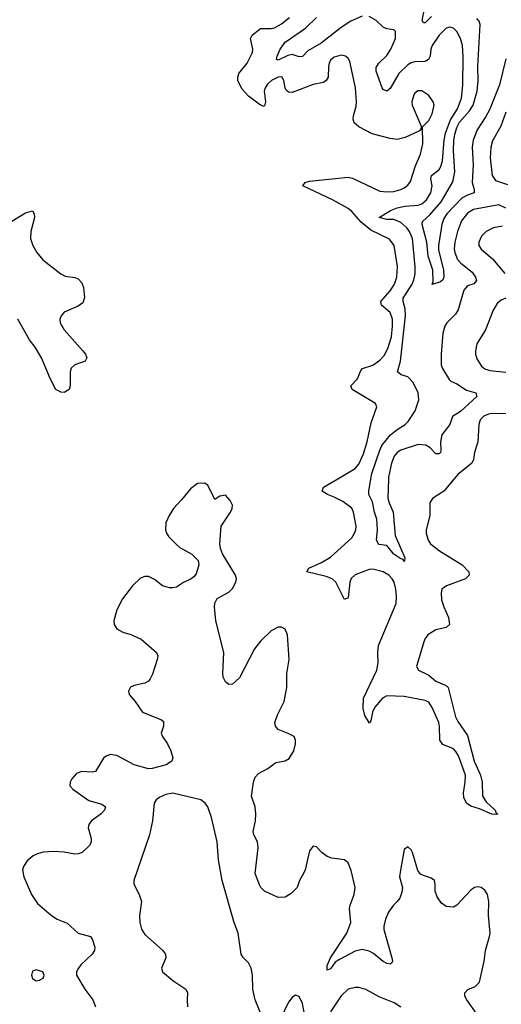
# Model space of a CAD drawing. Header units: inches. Extents: x 1954678 to 2060271, y 904822 to 1016299.
# Tile 40 of 256: x 1973536 to 1976284, y 937004 to 942618. Entities that reach past the tile are written whole.
import ezdxf

# ---------------------------------------------------------------- set-up
doc = ezdxf.new("R2010")
doc.units = ezdxf.units.IN
doc.header["$MEASUREMENT"] = 0
doc.layers.add('B9973', color=7, linetype='Continuous')
doc.layers.add('B9974', color=7, linetype='Continuous')

msp = doc.modelspace()

# ---------------------------------------------------------------- linework, layer by layer
at = {"layer": 'B9973', "color": 5}
for points, elevation in [([(1976145.1, 936945.1), (1976086.8, 937030), (1976076.2, 937050), (1976075.3, 937070), (1976092.2, 937087.8), (1976135.2, 937104.8), (1976158.5, 937130), (1976186.2, 937250), (1976192.9, 937310), (1976216.8, 937390), (1976219.8, 937410), (1976210.8, 937510), (1976212.8, 937590), (1976205.6, 937630), (1976190, 937655.1), (1976169.6, 937669.6), (1976150, 937673.6), (1976130, 937669.6), (1976110, 937655.6), (1976030, 937569.7), (1976010, 937558.3), (1975970, 937561.1), (1975941.6, 937581.6), (1975917.4, 937617.4), (1975907.2, 937650), (1975907.1, 937690), (1975902.4, 937710), (1975883.5, 937723.5), (1975824.9, 937744.9), (1975807.2, 937767.3), (1975776.2, 937870), (1975770, 937884), (1975750, 937902), (1975730, 937886), (1975708.1, 937768.1), (1975703.8, 937730), (1975719.3, 937670), (1975716.7, 937643.3), (1975704.9, 937610), (1975690, 937589.3), (1975667.7, 937570), (1975640.3, 937530), (1975622.6, 937490), (1975614.3, 937450), (1975614, 937430), (1975659.1, 937270), (1975662.4, 937250), (1975659.2, 937240.8), (1975650, 937232.3), (1975630, 937236.9), (1975610, 937247.6), (1975554.1, 937294.1), (1975530, 937307.4), (1975490, 937317.3), (1975450, 937306.9), (1975360.3, 937259.7), (1975336.5, 937243.5), (1975310, 937206), (1975290, 937199), (1975290, 937224.7), (1975309.8, 937270), (1975403.2, 937410), (1975424.7, 937470), (1975418.5, 937550), (1975420.9, 937570), (1975444.7, 937630), (1975450.4, 937670), (1975426.4, 937766.4), (1975409.8, 937809.8), (1975390, 937826.9), (1975317.5, 937837.5), (1975290, 937847.6), (1975259.5, 937870), (1975230, 937902.7), (1975210, 937906), (1975190, 937879), (1975164.3, 937770), (1975155.9, 937750), (1975132.9, 937710), (1975118.4, 937670), (1975085.1, 937634.9), (1975050, 937614.6), (1975010, 937612.8), (1974931.9, 937650), (1974911.8, 937670), (1974904.5, 937684.5), (1974880.3, 937750), (1974896.1, 937896.1), (1974891.9, 937930), (1974871, 937970), (1974867.7, 937990), (1974881.1, 938050), (1974883.2, 938090), (1974879.3, 938130), (1974857.6, 938190), (1974869.9, 938270.1), (1974880.3, 938299.7), (1974899.2, 938320.8), (1974951.8, 938348.2), (1974997.6, 938382.4), (1975050, 938393.1), (1975074.1, 938405.9), (1975099.7, 938450), (1975109.6, 938490), (1975109.5, 938510), (1975101.2, 938530), (1975068.6, 938548.6), (1975009.9, 938569.9), (1974995.1, 938590), (1974992.5, 938610), (1975006.5, 938653.5), (1975044.8, 938730), (1975059.5, 938810), (1975061, 938890), (1975072.9, 938970), (1975064.7, 939110), (1975050, 939142.9), (1975030, 939155.1), (1975010, 939154), (1974970, 939132.4), (1974910, 939073.5), (1974875.9, 939030), (1974790, 938865.4), (1974750, 938828.5), (1974730, 938827.4), (1974710, 938842), (1974697.7, 938870), (1974695.4, 938890), (1974699.8, 939010), (1974654.6, 939190), (1974648.2, 939270), (1974650, 939290.7), (1974663.2, 939316.8), (1974730, 939353.7), (1974750, 939374.9), (1974769.7, 939410), (1974772.1, 939430), (1974766.3, 939450), (1974692.6, 939572.6), (1974682, 939602), (1974678.5, 939630), (1974684.7, 939730), (1974739.6, 939810), (1974747.8, 939830), (1974749.6, 939850), (1974737.2, 939877.3), (1974710, 939906.6), (1974678.5, 939901.5), (1974650, 939882.7), (1974610, 939964), (1974590, 939976), (1974550, 939972.7), (1974510, 939943.7), (1974459.9, 939880.1), (1974413.4, 939830), (1974388.7, 939791.3), (1974370.5, 939750), (1974367.7, 939710), (1974373.4, 939690), (1974387.7, 939670), (1974426, 939630), (1974450, 939608.7), (1974518, 939570), (1974553.9, 939533.9), (1974558.7, 939510), (1974542, 939458), (1974530, 939440.9), (1974514.8, 939430), (1974470, 939409.6), (1974430, 939382.9), (1974410, 939378.4), (1974390, 939378.4), (1974350, 939389.6), (1974305.9, 939425.9), (1974270, 939442.3), (1974250, 939443.5), (1974225.9, 939434.1), (1974180.4, 939390), (1974123.4, 939316.6), (1974090, 939253.2), (1974073.7, 939190), (1974075.8, 939170), (1974090, 939144.4), (1974125.2, 939125.2), (1974170, 939111.8), (1974230, 939085.5), (1974317.1, 939010), (1974323.7, 938990), (1974320.9, 938970), (1974294, 938886), (1974281.1, 938858.9), (1974270, 938845.6), (1974250, 938834.3), (1974190, 938821.7), (1974168.2, 938811.8), (1974157.6, 938790), (1974160.3, 938770), (1974194.9, 938730), (1974236.3, 938670), (1974345.2, 938625.2), (1974356.1, 938616.1), (1974356.4, 938590), (1974344, 938550), (1974350.4, 938530), (1974379.5, 938490), (1974398.3, 938450), (1974410.3, 938410), (1974404.9, 938390), (1974370.8, 938370), (1974291.6, 938348.4), (1974270, 938346.8), (1974189.7, 938370), (1974090, 938423.4), (1974052.6, 938427.4), (1974030, 938419.2), (1974013.5, 938406.5), (1973967.8, 938332.2), (1973950, 938327.3), (1973888.5, 938331.5), (1973859.9, 938320.1), (1973833, 938290), (1973823.8, 938270), (1973823, 938250), (1973839.3, 938230), (1973930, 938165.2), (1974005.1, 938145.1), (1974024.9, 938130), (1974019.3, 938110), (1974000.4, 938090), (1973946, 938050), (1973930.4, 938030), (1973926.7, 938010), (1973944.2, 937950), (1973943.1, 937930), (1973933.4, 937910), (1973892.7, 937870), (1973870, 937861.7), (1973850, 937860.4), (1973790, 937870.8), (1973730, 937874.4), (1973670, 937870.8), (1973637.4, 937862.6), (1973613, 937850), (1973578, 937822), (1973557.1, 937790), (1973552.2, 937770), (1973559.6, 937730), (1973602.8, 937630), (1973638.4, 937578.4), (1973717.1, 937510), (1973750.6, 937490), (1973806, 937466), (1973870, 937410.3), (1973939.1, 937390), (1973951.5, 937371.5), (1973964.9, 937330), (1973962.4, 937310), (1973950.4, 937290), (1973885.5, 937230), (1973870.6, 937210), (1973860.7, 937190), (1973860.7, 937170), (1973908.2, 937090), (1973952.4, 937030), (1973968.5, 936990)], 620), ([(1976015.5, 940000), (1975954.9, 939930), (1975891.7, 939888.3), (1975876.1, 939863.9), (1975876, 939790), (1975854.9, 939710), (1975854.9, 939690), (1975866.3, 939650), (1975880.3, 939630), (1975930.3, 939590), (1976061.1, 939510), (1976098.3, 939470), (1976100.3, 939450), (1976080.3, 939430), (1975970.4, 939390), (1975944, 939370), (1975939.7, 939350), (1975943.2, 939310), (1975955.4, 939270), (1975982.5, 939210), (1975987.2, 939170), (1975968.2, 939151.8), (1975910, 939139.5), (1975865.4, 939110), (1975850.2, 939090), (1975842, 939070), (1975800.2, 938930), (1975811.7, 938910), (1975870, 938881.1), (1975910, 938845.9), (1975970, 938821.8), (1975980.7, 938810), (1976022.9, 938642.9), (1976035.5, 938615.5), (1976090, 938536.4), (1976128.4, 938390), (1976165.6, 938310), (1976174.2, 938270), (1976176.4, 938190), (1976198, 938158), (1976247.7, 938110), (1976254.6, 938094.6), (1976264.7, 938090), (1976254.6, 938085.4), (1976230, 938088.6), (1976158.5, 938118.5), (1976110, 938132.9), (1976085.8, 938150), (1976070, 938183.7), (1976067.6, 938210), (1976078.3, 938270), (1976078.9, 938310), (1976039.9, 938419.9), (1976025.1, 938445.1), (1976010, 938460.2), (1975950, 938485.8), (1975932.8, 938510), (1975932, 938588), (1975927.1, 938610), (1975890, 938695.7), (1975870, 938726.5), (1975850, 938736.6), (1975730, 938759.5), (1975630, 938763), (1975605.8, 938750), (1975561.7, 938698.3), (1975548, 938670), (1975539, 938621), (1975532.5, 938607.5), (1975505.2, 938650), (1975495, 938690), (1975498, 938750), (1975573.8, 938910), (1975582.1, 938950), (1975579.9, 939010), (1975583.4, 939050), (1975684.7, 939290), (1975686.2, 939330), (1975681.6, 939370), (1975672.7, 939410), (1975661.7, 939430), (1975642.5, 939450), (1975610, 939469.2), (1975550, 939484.3), (1975530, 939483.9), (1975450, 939452.3), (1975427.8, 939432.2), (1975419.1, 939410), (1975410, 939321.2), (1975390, 939311.6), (1975338.9, 939410), (1975319.5, 939430), (1975283.7, 939443.7), (1975175.1, 939470), (1975185.4, 939490), (1975257.6, 939522.4), (1975310, 939554), (1975430, 939663.8), (1975446.8, 939690), (1975453.3, 939710), (1975455, 939730), (1975448.6, 939770), (1975439.9, 939810), (1975430, 939832.7), (1975379, 939870), (1975330, 939895.8), (1975291.2, 939910), (1975261.5, 939930), (1975268.5, 939951.5), (1975350.9, 940000)], 580), ([(1975640.5, 940000), (1975637.1, 939890), (1975643.1, 939863.1), (1975666, 939810), (1975677.4, 939677.4), (1975733.7, 939550), (1975730.9, 939530.9), (1975734, 939530), (1975730, 939529.7), (1975722, 939542), (1975710, 939544.2), (1975669.6, 939570), (1975630, 939619), (1975585.1, 939625.1), (1975572, 939650), (1975577.7, 939710), (1975572.7, 939770), (1975559.3, 939810), (1975548.2, 939868.2), (1975528.7, 939910), (1975527, 939930), (1975539.9, 940000)], 560), ([(1974928.3, 936908.3), (1974878.5, 937030), (1974865.8, 937090), (1974865, 937170), (1974857.1, 937210), (1974840.7, 937240.7), (1974810.8, 937270.8), (1974799.7, 937290), (1974782.9, 937410), (1974756.9, 937476.9), (1974691.1, 937710), (1974670, 937828), (1974661.7, 937930), (1974629.7, 938070), (1974609.7, 938129.7), (1974594.5, 938150), (1974570, 938169.6), (1974410, 938208.7), (1974370, 938200.4), (1974334.7, 938185.3), (1974314, 938170), (1974303.1, 938150), (1974294.4, 938050), (1974276.5, 937970), (1974187.7, 937710), (1974187.7, 937690), (1974218, 937630), (1974230.4, 937590), (1974219.5, 937510), (1974222, 937470), (1974231.7, 937431.7), (1974250, 937403), (1974350, 937313.4), (1974367.7, 937290), (1974370.4, 937270), (1974345.5, 937210), (1974350.6, 937190), (1974410, 937139.3), (1974484, 937090), (1974494, 937070), (1974490.6, 937029.4), (1974493.4, 936990)], 640), ([(1975168.9, 936910), (1975150, 937009.2), (1975130, 937049.2), (1975110, 937057), (1975090, 937042), (1975070, 937017), (1975021.8, 936918.2)], 640), ([(1975710, 936988), (1975673, 937013), (1975587.6, 937047.6), (1975510, 937088.3), (1975470, 937099.7), (1975450, 937100.4), (1975410, 937089.7), (1975370, 937052.8), (1975310, 936962)], 640)]:
    msp.add_lwpolyline(points, dxfattribs=dict(at, elevation=elevation))
at = {"layer": 'B9973', "color": 5, "elevation": 620}
msp.add_lwpolyline([(1973630, 937201.2), (1973610, 937194), (1973602.8, 937170), (1973610, 937152), (1973630, 937138), (1973650, 937141), (1973670, 937154), (1973675.3, 937170), (1973668, 937190)], close=True, dxfattribs=at)
at = {"layer": 'B9974', "color": 5}
for points, elevation in [([(1975884.9, 942635.1), (1975850, 942598.8), (1975840.3, 942600.3), (1975832.4, 942612.4), (1975854.1, 942730)], 540), ([(1975350.9, 940000), (1975450, 940058.2), (1975470, 940082.8), (1975497.3, 940142.7), (1975517.9, 940210), (1975540.3, 940319.6), (1975574, 940410), (1975566.6, 940430), (1975433, 940510), (1975425.1, 940530), (1975463.1, 940570), (1975481.6, 940618.4), (1975491.9, 940628.1), (1975550, 940647.5), (1975590, 940676.2), (1975616, 940704), (1975636.8, 940743.2), (1975656.3, 940810), (1975663.2, 940870), (1975662.4, 940910), (1975648.7, 940948.7), (1975599.7, 940990), (1975596.4, 941010), (1975650, 941071.8), (1975674.5, 941110), (1975687.6, 941150), (1975691.8, 941210), (1975672.1, 941330), (1975645.7, 941365.7), (1975538.5, 941418.5), (1975483.9, 941463.9), (1975430, 941524.8), (1975410, 941540.2), (1975320.5, 941590), (1975152.3, 941670), (1975164.5, 941690), (1975190, 941696.6), (1975410, 941719.1), (1975434.1, 941714.1), (1975590, 941639.7), (1975630, 941635.6), (1975670, 941638.5), (1975710, 941648.7), (1975730, 941658.8), (1975750, 941674.3), (1975764.8, 941695.2), (1975794.9, 941785.1), (1975823.2, 941850), (1975836.1, 941910), (1975834, 942006), (1975870, 942043), (1975890, 942080.7), (1975899.7, 942130), (1975895.1, 942150), (1975870, 942184.7), (1975830, 942211.1), (1975807.9, 942212.1), (1975790, 942199.5), (1975784.6, 942190), (1975773.1, 942150), (1975775.6, 942130), (1975826.8, 942010), (1975824.7, 941990), (1975816.8, 941983.2), (1975735, 941945), (1975690, 941935.3), (1975650, 941940.3), (1975547.2, 941967.2), (1975470, 942007.4), (1975444.4, 942030), (1975438.2, 942050), (1975439.8, 942070), (1975454.7, 942125.3), (1975456.8, 942150), (1975451.8, 942230), (1975418.6, 942378.6), (1975410, 942395.6), (1975394, 942410), (1975370, 942415.1), (1975330, 942403.1), (1975310, 942386), (1975301.2, 942370), (1975297.7, 942350), (1975295.8, 942290), (1975285.4, 942270), (1975270, 942258.7), (1975210, 942248.3), (1975090, 942201.7), (1975070, 942203.9), (1975056.6, 942216.6), (1975049.9, 942230), (1975043.5, 942270), (1975031.2, 942291.2), (1975010, 942289.8), (1974971.7, 942270), (1974949.3, 942250), (1974934.1, 942225.9), (1974930.2, 942209.8), (1974938.7, 942150), (1974932.9, 942127.1), (1974930, 942123.5), (1974910, 942130.8), (1974841.2, 942181.2), (1974803.8, 942223.8), (1974780.2, 942270), (1974779.9, 942290), (1974786.7, 942310), (1974833.7, 942370), (1974863.4, 942430), (1974866.9, 942450), (1974853.3, 942510), (1974861.5, 942530), (1974910, 942567.5), (1974970, 942566.7), (1974990, 942571.9), (1975030, 942594.7), (1975074.8, 942630)], 580), ([(1975490, 942637.6), (1975426, 942610), (1975370, 942572.6), (1975256.4, 942483.6), (1975179.2, 942440.8), (1975150, 942407.8), (1975130, 942405.8), (1975090, 942419), (1975066.6, 942413.4), (1975010, 942387.4), (1975000.9, 942390), (1975004.8, 942410), (1975022.9, 942450), (1975050, 942489.4), (1975166.3, 942570), (1975230, 942630.1)], 560), ([(1975539.9, 940000), (1975545.5, 940030), (1975590, 940163.6), (1975602.9, 940190), (1975651.1, 940250), (1975690, 940281.6), (1975735.7, 940310), (1975753.1, 940326.9), (1975792.7, 940387.3), (1975812.8, 940450), (1975809.4, 940490), (1975780.4, 940550), (1975750, 940580.5), (1975712.4, 940592.4), (1975690.9, 940610), (1975708.9, 940671.1), (1975737.5, 940930), (1975734.9, 940970), (1975723, 941010), (1975723.5, 941030), (1975774.9, 941110), (1975785.3, 941134.7), (1975791.9, 941168.1), (1975791.9, 941208.1), (1975776.6, 941370), (1975760.7, 941410), (1975745.4, 941430), (1975710, 941460.8), (1975670, 941478.4), (1975630, 941479.2), (1975586, 941490), (1975651.8, 941530), (1975690, 941544.6), (1975734.2, 941554.2), (1975810, 941560.6), (1975830, 941566.9), (1975857.8, 941590), (1975882.4, 941630), (1975888.4, 941670), (1975881.6, 941710), (1975884.9, 941730), (1975930, 941763.8), (1975939.3, 941780.7), (1975947.4, 941812.6), (1975956.9, 941930), (1975965.1, 941970), (1975993.4, 942046.6), (1976033, 942110), (1976056.1, 942170), (1976063.4, 942243.4), (1976065.2, 942405.2), (1976061.7, 942470), (1976051.4, 942510), (1976030.6, 942550), (1976010, 942569.8), (1975990, 942574.6), (1975970, 942568.4), (1975930, 942529.7), (1975889.2, 942470), (1975881.8, 942450), (1975877.3, 942410), (1975868.8, 942390), (1975850, 942378.4), (1975790, 942376.4), (1975770, 942372.4), (1975750, 942360.8), (1975698.9, 942310), (1975650, 942224.4), (1975630, 942209.7), (1975610, 942219.6), (1975604.8, 942230), (1975570, 942323.7), (1975570, 942344.7), (1975585.6, 942370), (1975630, 942414), (1975654.1, 942450), (1975679.1, 942510), (1975679.7, 942550), (1975670, 942559.7), (1975630, 942565.5), (1975610, 942575.4), (1975570, 942612.9), (1975530, 942636.3)], 560), ([(1976310, 942394.4), (1976274.2, 942245.8), (1976215.9, 942104.1), (1976195.3, 942064.7), (1976145.7, 941990), (1976122.9, 941930), (1976117.9, 941890), (1976123.9, 941790), (1976118, 941690), (1976128.1, 941650), (1976128.5, 941630), (1976090, 941617.8), (1976059.2, 941600.8), (1975972.9, 941510), (1975955.3, 941484.7), (1975944.2, 941450), (1975925, 941330), (1975925.9, 941305.9), (1975954.3, 941190), (1975956.1, 941150), (1975950, 941135.1), (1975936.2, 941123.8), (1975890, 941108.7), (1975894.6, 941125.4), (1975892.6, 941190), (1975867, 941270), (1975858.3, 941350), (1975831.4, 941450), (1975833.9, 941466.1), (1975875.9, 941504.1), (1975940.2, 941579.8), (1976006.5, 941693.5), (1976017.6, 941750), (1976010.7, 941870.7), (1976012.9, 941930), (1976019.7, 941970), (1976030, 942003.5), (1976045.9, 942034.1), (1976102, 942098), (1976122.7, 942130), (1976145.6, 942210), (1976152, 942270), (1976150.3, 942350), (1976162.5, 942590), (1976157.7, 942610), (1976144.3, 942624.2)], 540), ([(1976308.8, 942090), (1976281.5, 942010), (1976233.4, 941926.7), (1976223.7, 941890), (1976220.4, 941830), (1976230.9, 941730), (1976250, 941700.7), (1976318.2, 941678.2)], 560), ([(1976310, 941542.5), (1976270, 941561.1), (1976124.2, 941535.8), (1976090, 941515), (1976055.7, 941470), (1976033.5, 941410), (1976018.9, 941350), (1976015.1, 941310), (1976017.9, 941290), (1976034.6, 941250), (1976052.5, 941230), (1976117.9, 941177.9), (1976135.8, 941150), (1976142, 941130), (1976127.5, 941112.5), (1976090, 941099.8), (1976070, 941076.4), (1976037.1, 940962.9), (1976021.7, 940938.3), (1975972.2, 940890), (1975962, 940870), (1975950.9, 940830), (1975940.5, 940710), (1975941.3, 940650), (1975948.6, 940628.6), (1975985.9, 940565.9), (1975996.1, 940556.1), (1976030, 940541.2), (1976085.6, 940505.6), (1976139.1, 940490), (1976144.6, 940470), (1976050, 940384.7), (1976004.3, 940355.7), (1975989.4, 940310), (1975943.9, 940250), (1975936.6, 940210), (1975939.4, 940160.6), (1975937.6, 940150), (1975930, 940141.6), (1975910, 940141.6), (1975876.9, 940176.9), (1975852.5, 940192.5), (1975810, 940196.2), (1975710, 940162.7), (1975689.6, 940150.4), (1975671.8, 940130), (1975657.2, 940090), (1975640.8, 940010), (1975640.5, 940000)], 560), ([(1973490.6, 941469.4), (1973570, 941517.3), (1973610, 941527.3), (1973619.5, 941510), (1973619.6, 941490), (1973599.7, 941410), (1973597.4, 941370), (1973610.3, 941330), (1973634.3, 941290), (1973668.7, 941248.7), (1973770, 941168.9), (1973795.2, 941155.2), (1973850, 941148.2), (1973870, 941140.7), (1973890, 941117.7), (1973900.9, 941090), (1973906.4, 941033.6), (1973896, 941004), (1973870, 940985), (1973790.2, 940949.8), (1973773.4, 940930), (1973765.7, 940910), (1973767.6, 940890), (1973789.1, 940850), (1973896.9, 940730), (1973911.7, 940710), (1973919.5, 940690), (1973910.4, 940670), (1973850.3, 940649.7), (1973830.4, 940630), (1973824.2, 940610), (1973824.2, 940530), (1973818.7, 940510), (1973790, 940492.4), (1973770, 940493.3), (1973741.7, 940510), (1973710, 940572), (1973660.7, 940690), (1973624.6, 940750), (1973592.3, 940792.3), (1973525.4, 940910)], 580), ([(1976290, 941440.2), (1976239.1, 941430), (1976196.4, 941410), (1976170, 941383.6), (1976154.6, 941350), (1976155.3, 941330), (1976168.7, 941310), (1976233.6, 941253.6), (1976302.9, 941170)], 580), ([(1976310, 941030.5), (1976282.4, 941017.6), (1976260.8, 940999.2), (1976237.6, 940962.4), (1976193.8, 940850), (1976144.9, 940770), (1976135.8, 940730), (1976136.1, 940710), (1976143.8, 940683.8), (1976170, 940643.1), (1976190, 940627.4), (1976217.6, 940617.6), (1976310, 940607.5)], 580), ([(1976310.4, 940370.4), (1976227.7, 940372.3), (1976210, 940369.2), (1976183.6, 940356.4), (1976163.8, 940336.2), (1976154.6, 940310), (1976150.2, 940210), (1976130.1, 940150), (1976125.4, 940110), (1976115.8, 940090), (1976036.2, 940023.8), (1976015.5, 940000)], 580)]:
    msp.add_lwpolyline(points, dxfattribs=dict(at, elevation=elevation))

doc.saveas('drawing.dxf')
